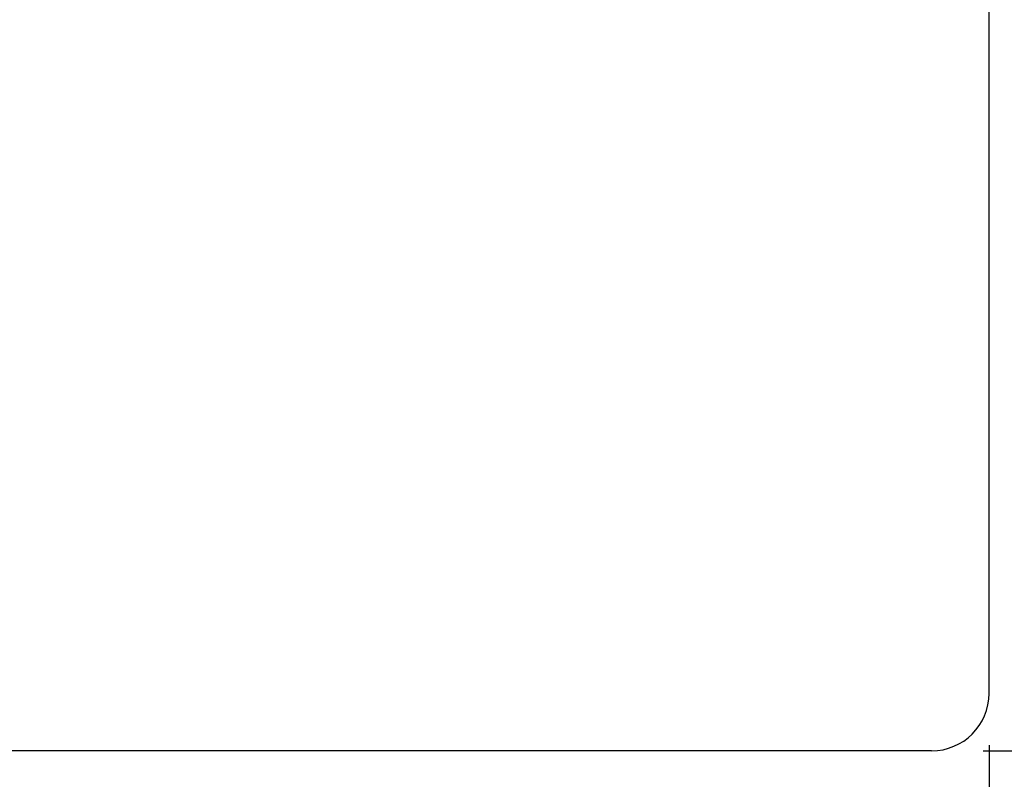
# Model space of a CAD drawing. Extents: x -456 to 346, y -296 to 220.
# Tile 33 of 62: x 77 to 95, y 41 to 55. Entities that reach past the tile are written whole.
import ezdxf

# ---------------------------------------------------------------- set-up
doc = ezdxf.new("R2010")
doc.units = 0
doc.header["$LTSCALE"] = 2
doc.header["$MEASUREMENT"] = 0
doc.header["$PDMODE"] = 2
doc.layers.get('DEFPOINTS').update_dxf_attribs({"linetype": 'CONTINUOUS'})
doc.layers.add('DIM', color=4, linetype='CONTINUOUS')
doc.layers.add('OUT', color=3, linetype='CONTINUOUS')
doc.styles.add('DIM-7', font='SIMPLEX.shx', dxfattribs={"width": 0.7, "bigfont": 'chineset.shx'})
doc.dimstyles.new('CNS', dxfattribs={"dimtxt": 3.5, "dimasz": 2.5, "dimexe": 1, "dimexo": 1.5, "dimgap": 0.09, "dimtad": 0, "dimdsep": 46, "dimtxsty": 'DIM-7', "dimcen": 0.09, "dimclrd": 1, "dimclre": 1, "dimclrt": 4, "dimadec": 0, "dimazin": 0, "dimtfac": 1, "dimtix": 1, "dimtmove": 2, "dimatfit": 3, "dimfxl": 1, "dimtvp": 0.971429, "dimtolj": 1, "dimarcsym": 0})

# ---------------------------------------------------------------- blocks, each defined once
blk = doc.blocks.new('*D3')
at = {"layer": 'DEFPOINTS', "color": 0, "linetype": 'Continuous', "transparency": 16777216}
for p in [(94.299, 42.961), (60.299, 32.961), (94.299, 18.966)]:
    blk.add_point(p, dxfattribs=at)
at = {"layer": 'DIM', "color": 0, "linetype": 'Continuous', "lineweight": -2, "transparency": 16777216}
for p, q in [((94.299, 42.061), (94.299, 18.366)), ((60.299, 32.061), (60.299, 18.366)), ((61.799, 18.966), (92.799, 18.966))]:
    blk.add_line(p, q, dxfattribs=at)
at = {"layer": 'DIM', "color": 0, "linetype": 'Continuous', "transparency": 16777216}
for points in [[(61.799, 19.216), (61.799, 18.716), (60.299, 18.966)], [(92.799, 19.216), (92.799, 18.716), (94.299, 18.966)]]:
    blk.add_solid(points, dxfattribs=at)
at = {"layer": 'DIM', "color": 0, "linetype": 'Continuous', "transparency": 16777216, "insert": (77.299, 20.496), "char_height": 2.1, "attachment_point": 5, "style": 'DIM-7'}
blk.add_mtext('\\A1;34', dxfattribs=at)
blk = doc.blocks.new('*D5')
at = {"layer": 'DEFPOINTS', "color": 0, "transparency": 16777216}
for p in [(93.299, 67.961), (103.479, 67.961), (93.299, 41.961)]:
    blk.add_point(p, dxfattribs=at)
at = {"layer": 'DIM', "color": 0, "lineweight": -2, "transparency": 16777216}
for p, q in [((94.199, 67.961), (104.079, 67.961)), ((103.479, 43.461), (103.479, 66.461)), ((94.199, 41.961), (104.079, 41.961))]:
    blk.add_line(p, q, dxfattribs=at)
at = {"layer": 'DIM', "color": 0, "transparency": 16777216}
for points in [[(103.229, 66.461), (103.729, 66.461), (103.479, 67.961)], [(103.229, 43.461), (103.729, 43.461), (103.479, 41.961)]]:
    blk.add_solid(points, dxfattribs=at)
at = {"layer": 'DIM', "color": 0, "transparency": 16777216, "insert": (101.529, 54.961), "char_height": 2.1, "attachment_point": 5, "rotation": 90, "style": 'DIM-7'}
blk.add_mtext('\\A1;%%C26{\\H1.26;\\S-0.007^ -0.02;}', dxfattribs=at)

msp = doc.modelspace()

# ---------------------------------------------------------------- linework, layer by layer
at = {"layer": 'OUT', "color": 0, "linetype": 'Continuous'}
for p, q in [((94.299, 42.961), (94.299, 66.961)), ((93.299, 41.961), (70.299, 41.961))]:
    msp.add_line(p, q, dxfattribs=at)
msp.add_arc((93.299, 42.961), 1, 270, 0, dxfattribs=at)

# ---------------------------------------------------------------- dimensions: what is measured, and where the dimension line sits
at = {"layer": 'DIM', "color": 0}
dim = msp.add_linear_dim(base=(103.479, 67.961), p1=(93.299, 41.961), p2=(93.299, 67.961), angle=90, text='%%C<>', dimstyle='CNS', override={"dimscale": 0.6, "dimgap": 0.8, "dimtad": 1, "dimclrd": 0, "dimclre": 0, "dimclrt": 0, "dimadec": 2, "dimazin": 2, "dimtol": 1, "dimtp": -0.007, "dimtm": 0.02, "dimtfac": 0.6, "dimtdec": 3, "dimtmove": 1}, dxfattribs=at)
dim.commit()
dim.dimension.update_dxf_attribs({"geometry": '*D5', "text_midpoint": (101.529, 54.961)})
at = {"layer": 'DIM', "color": 0, "linetype": 'Continuous'}
dim = msp.add_linear_dim(base=(94.299, 18.966), p1=(60.299, 32.961), p2=(94.299, 42.961), dimstyle='CNS', override={"dimscale": 0.6, "dimgap": 0.8, "dimtad": 1, "dimclrd": 0, "dimclre": 0, "dimclrt": 0, "dimtp": -0.009, "dimtm": 0.025, "dimtfac": 0.6, "dimtdec": 3, "dimtmove": 1}, dxfattribs=at)
dim.commit()
dim.dimension.update_dxf_attribs({"geometry": '*D3', "text_midpoint": (77.299, 20.496)})

doc.saveas('drawing.dxf')
